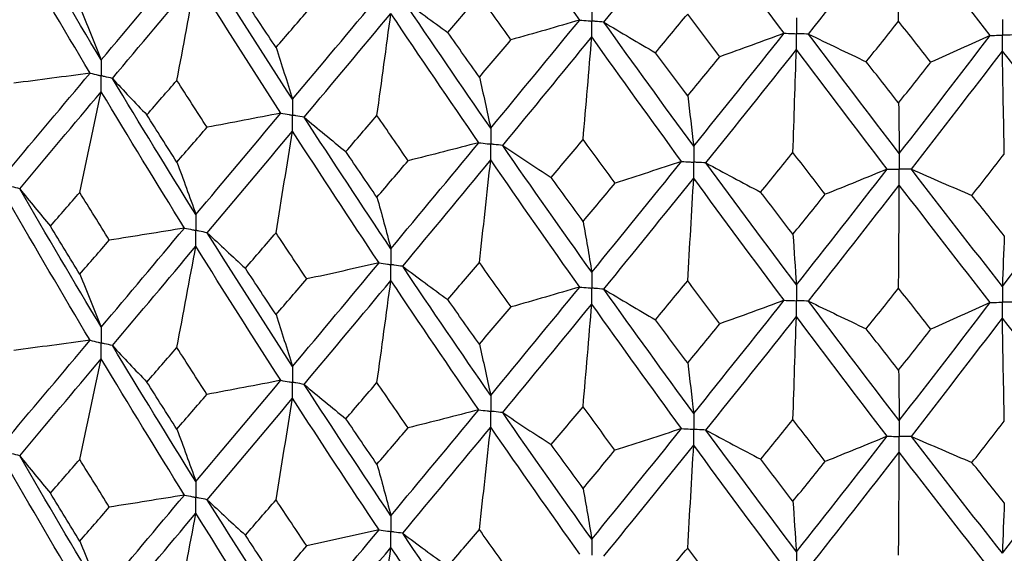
# Paper-space layout '_Trimetric' of a CAD drawing. Header units: millimetres. Extents: x -25 to 160, y -13 to 387.
# Tile 29 of 58: x -8.88 to 0.75, y 31.09 to 36.32. Entities that reach past the tile are written whole.
import ezdxf

# ---------------------------------------------------------------- set-up
doc = ezdxf.new("R2010")
doc.units = ezdxf.units.MM

psp = doc.layouts.new('_Trimetric')

# ---------------------------------------------------------------- linework, layer by layer
at = {"color": 7, "linetype": 'Continuous', "lineweight": 25}
for points in [[(-3.4013, 36.3137), (-3.6925, 36.724), (-3.9827, 37.1386), (-4.2714, 37.5568)], [(-3.165, 36.2926), (-2.8731, 36.651), (-2.58, 37.0135), (-2.286, 37.3798)], [(-1.4021, 36.184), (-1.6972, 36.5785), (-1.992, 36.9773), (-2.286, 37.3798)], [(-8.0806, 35.9229), (-8.3494, 36.3711), (-8.6151, 36.8211), (-8.8778, 37.275)], [(-1.1628, 36.1758), (-0.8675, 36.55), (-0.5716, 36.9285), (-0.2755, 37.3106)], [(-0.2826, 36.3015), (-0.2802, 36.6379), (-0.2778, 36.9743), (-0.2755, 37.3106)], [(0.6124, 36.1627), (0.3167, 36.5413), (0.0206, 36.9241), (-0.2755, 37.3106)], [(-8.1893, 35.7935), (-8.4573, 36.2426), (-8.7222, 36.6937), (-8.984, 37.1483)], [(-8.0806, 35.9229), (-7.8118, 36.243), (-7.5404, 36.5651), (-7.2663, 36.8911)], [(-6.21, 35.5372), (-6.4904, 35.9705), (-6.7682, 36.4059), (-7.0437, 36.8452)], [(-7.9717, 35.7417), (-7.7021, 36.0627), (-7.4299, 36.3859), (-7.1551, 36.7126)], [(-7.3409, 35.723), (-7.2778, 36.0528), (-7.2158, 36.3827), (-7.1551, 36.7126)], [(-6.3234, 35.4018), (-6.6031, 35.8361), (-6.8803, 36.2725), (-7.1551, 36.7126)], [(-6.3713, 36.0447), (-6.4712, 36.1955), (-6.5707, 36.3465), (-6.67, 36.498)], [(-6.21, 35.5372), (-5.9297, 35.8721), (-5.6475, 36.2092), (-5.3632, 36.5502)], [(-5.1324, 36.5166), (-4.9869, 36.4075), (-4.8395, 36.2991), (-4.6903, 36.1913)], [(-4.2714, 35.2543), (-4.5602, 35.6722), (-4.8472, 36.0924), (-5.1324, 36.5166)], [(-4.6903, 36.1913), (-4.5879, 36.3117), (-4.4852, 36.4326), (-4.3823, 36.554)], [(-4.0732, 36.119), (-4.1764, 36.2635), (-4.2794, 36.4085), (-4.3823, 36.554)], [(-8.2904, 36.4405), (-8.2191, 36.2711), (-8.1492, 36.0986), (-8.0806, 35.9229)], [(-6.3713, 36.0447), (-6.2714, 36.1604), (-6.1713, 36.2764), (-6.0709, 36.3928)], [(-6.0965, 35.362), (-5.8155, 35.6978), (-5.5327, 36.036), (-5.2479, 36.3779)], [(-5.3842, 35.3795), (-5.3379, 35.7123), (-5.2924, 36.0451), (-5.2479, 36.3779)], [(-4.3882, 35.1127), (-4.6766, 35.5316), (-4.9631, 35.9529), (-5.2479, 36.3779)], [(-4.2714, 35.2543), (-3.9826, 35.6045), (-3.6926, 35.9571), (-3.4013, 36.3137)], [(-3.4013, 36.3137), (-3.6241, 36.2478), (-3.8481, 36.1829), (-4.0732, 36.119)], [(-2.6592, 35.993), (-2.5547, 36.1189), (-2.4501, 36.2454), (-2.3453, 36.3724)], [(-2.0308, 35.9543), (-2.1357, 36.0931), (-2.2406, 36.2325), (-2.3453, 36.3724)], [(-3.165, 36.2926), (-2.9981, 36.192), (-2.8295, 36.0921), (-2.6592, 35.993)], [(-2.286, 35.0773), (-2.58, 35.4795), (-2.873, 35.884), (-3.165, 36.2926)], [(-0.599, 35.905), (-0.4936, 36.0367), (-0.3881, 36.1688), (-0.2826, 36.3015)], [(0.0338, 35.9003), (-0.0717, 36.0335), (-0.1771, 36.1673), (-0.2826, 36.3015)], [(-4.3823, 35.7545), (-4.4852, 35.8998), (-4.5878, 36.0453), (-4.6903, 36.1913)], [(-4.3823, 35.7545), (-4.2794, 35.8756), (-4.1764, 35.9971), (-4.0732, 36.119)], [(-4.1544, 35.0853), (-3.8652, 35.4365), (-3.5748, 35.7901), (-3.2832, 36.1476)], [(-3.3684, 35.1433), (-3.3395, 35.4781), (-3.311, 35.8129), (-3.2832, 36.1476)], [(-2.4049, 34.9293), (-2.6988, 35.3326), (-2.9915, 35.7381), (-3.2832, 36.1476)], [(-2.286, 35.0773), (-1.9919, 35.4433), (-1.6973, 35.8116), (-1.4021, 36.184)], [(-1.4021, 36.184), (-1.6104, 36.1065), (-1.82, 36.0299), (-2.0308, 35.9543)], [(-1.1628, 36.1758), (-0.9764, 36.0847), (-0.7885, 35.9944), (-0.599, 35.905)], [(-0.2755, 35.0081), (-0.5716, 35.3944), (-0.8674, 35.783), (-1.1628, 36.1758)], [(-0.2755, 35.0081), (0.0206, 35.3901), (0.3166, 35.7743), (0.6124, 36.1627)], [(0.6124, 36.1627), (0.421, 36.0744), (0.2281, 35.9869), (0.0338, 35.9003)], [(-6.3713, 36.0447), (-6.3165, 35.8788), (-6.2627, 35.7096), (-6.21, 35.5372)], [(-2.1669, 34.9147), (-1.8726, 35.2817), (-1.5778, 35.6511), (-1.2825, 36.0243)], [(-1.3158, 35.0168), (-1.3045, 35.3528), (-1.2934, 35.6886), (-1.2825, 36.0243)], [(-0.3953, 34.8537), (-0.6915, 35.241), (-0.9872, 35.6307), (-1.2825, 36.0243)], [(-2.3453, 35.5729), (-2.4501, 35.7126), (-2.5547, 35.8525), (-2.6592, 35.993)], [(-2.3453, 35.5729), (-2.2406, 35.6997), (-2.1357, 35.8267), (-2.0308, 35.9543)], [(-0.1556, 34.852), (0.1405, 35.2349), (0.4365, 35.6203), (0.7323, 36.0095)], [(0.7513, 35.0016), (0.7448, 35.3376), (0.7385, 35.6736), (0.7323, 36.0095)], [(1.6186, 34.8867), (1.3235, 35.2581), (1.028, 35.6319), (0.7323, 36.0095)], [(-0.2826, 35.5019), (-0.3882, 35.6359), (-0.4936, 35.7702), (-0.599, 35.905)], [(-0.2826, 35.5019), (-0.1771, 35.6344), (-0.0717, 35.7671), (0.0338, 35.9003)], [(-8.984, 34.845), (-8.7221, 35.1581), (-8.4571, 35.4744), (-8.1893, 35.7935)], [(-8.1893, 35.7935), (-8.4376, 35.7596), (-8.6865, 35.7267), (-8.9359, 35.6949)], [(-7.9717, 35.7417), (-7.8611, 35.6222), (-7.7485, 35.5033), (-7.634, 35.3848)], [(-7.1551, 34.4093), (-7.43, 34.8503), (-7.7023, 35.2946), (-7.9717, 35.7417)], [(-4.3823, 35.7545), (-4.3446, 35.591), (-4.3076, 35.4243), (-4.2714, 35.2543)], [(-7.634, 35.3848), (-7.5366, 35.4972), (-7.4389, 35.6099), (-7.3409, 35.723)], [(-7.046, 35.2635), (-7.1446, 35.4164), (-7.2429, 35.5695), (-7.3409, 35.723)], [(-8.8778, 34.6608), (-8.6151, 34.9747), (-8.3493, 35.2919), (-8.0806, 35.6119)], [(-8.2904, 34.6265), (-8.2191, 34.9549), (-8.1492, 35.2834), (-8.0806, 35.6119)], [(-7.2663, 34.2769), (-7.5404, 34.7187), (-7.812, 35.164), (-8.0806, 35.6119)], [(-2.3453, 35.5729), (-2.3251, 35.411), (-2.3054, 35.2458), (-2.286, 35.0773)], [(-0.2826, 35.5019), (-0.2802, 35.3407), (-0.2778, 35.1761), (-0.2755, 35.0081)], [(-7.3409, 34.9223), (-7.4389, 35.076), (-7.5366, 35.2302), (-7.634, 35.3848)], [(-7.1551, 34.4093), (-6.8803, 34.7369), (-6.6029, 35.0679), (-6.3234, 35.4018)], [(-6.3234, 35.4018), (-6.5635, 35.3547), (-6.8043, 35.3086), (-7.046, 35.2635)], [(-6.0965, 35.362), (-5.9622, 35.2491), (-5.8261, 35.1368), (-5.6882, 35.0252)], [(-5.2479, 34.0746), (-5.5327, 34.5004), (-5.8157, 34.9298), (-6.0965, 35.362)], [(-5.6882, 35.0252), (-5.5871, 35.143), (-5.4857, 35.2611), (-5.3842, 35.3795)], [(-5.0788, 34.9362), (-5.1808, 35.0837), (-5.2826, 35.2314), (-5.3842, 35.3795)], [(-7.3409, 34.9223), (-7.2429, 35.0356), (-7.1446, 35.1494), (-7.046, 35.2635)], [(-7.0437, 34.231), (-6.7682, 34.5595), (-6.4902, 34.8914), (-6.21, 35.2262)], [(-6.3713, 34.2308), (-6.3165, 34.5626), (-6.2627, 34.8944), (-6.21, 35.2262)], [(-5.3631, 33.936), (-5.6474, 34.3628), (-5.9299, 34.793), (-6.21, 35.2262)], [(-5.2479, 34.0746), (-4.9631, 34.4173), (-4.6764, 34.7635), (-4.3882, 35.1127)], [(-4.3882, 35.1127), (-4.6174, 35.0529), (-4.8476, 34.994), (-5.0788, 34.9362)], [(-4.1544, 35.0853), (-3.998, 34.9803), (-3.8399, 34.8759), (-3.6801, 34.7723)], [(-3.2832, 33.8443), (-3.5749, 34.2546), (-3.8655, 34.6684), (-4.1544, 35.0853)], [(-3.6801, 34.7723), (-3.5763, 34.8956), (-3.4724, 35.0193), (-3.3684, 35.1433)], [(-3.0559, 34.7167), (-3.1603, 34.8585), (-3.2644, 35.0007), (-3.3684, 35.1433)], [(-5.3842, 34.5788), (-5.4857, 34.7272), (-5.5871, 34.876), (-5.6882, 35.0252)], [(-1.6316, 34.6289), (-1.5264, 34.7579), (-1.4211, 34.8872), (-1.3158, 35.0168)], [(-0.9996, 34.6072), (-1.1051, 34.7434), (-1.2105, 34.8799), (-1.3158, 35.0168)], [(0.4347, 34.5966), (0.5403, 34.7313), (0.6458, 34.8663), (0.7513, 35.0016)], [(-7.3409, 34.9223), (-7.2778, 34.7545), (-7.2158, 34.5835), (-7.1551, 34.4093)], [(-5.3842, 34.5788), (-5.2826, 34.6975), (-5.1808, 34.8167), (-5.0788, 34.9362)], [(-5.1325, 33.9024), (-4.8472, 34.246), (-4.56, 34.5931), (-4.2714, 34.9433)], [(-4.3823, 33.9405), (-4.3446, 34.2748), (-4.3076, 34.6091), (-4.2714, 34.9433)], [(-3.4012, 33.6995), (-3.6926, 34.1106), (-3.9828, 34.5255), (-4.2714, 34.9433)], [(-3.2832, 33.8443), (-2.9915, 34.2025), (-2.6986, 34.5644), (-2.4049, 34.9293)], [(-2.4049, 34.9293), (-2.6208, 34.8575), (-2.8378, 34.7866), (-3.0559, 34.7167)], [(-2.1669, 34.9147), (-1.9901, 34.8186), (-1.8116, 34.7234), (-1.6316, 34.6289)], [(-1.2825, 33.721), (-1.5779, 34.1155), (-1.8728, 34.5136), (-2.1669, 34.9147)], [(0.7323, 33.7062), (1.0281, 34.0963), (1.3237, 34.49), (1.6186, 34.8867)], [(-3.3684, 34.3425), (-3.4725, 34.4854), (-3.5763, 34.6286), (-3.6801, 34.7723)], [(-3.165, 33.6784), (-2.873, 34.0376), (-2.5798, 34.4004), (-2.286, 34.7663)], [(-2.3453, 33.7589), (-2.3252, 34.0948), (-2.3054, 34.4306), (-2.286, 34.7663)], [(-1.402, 33.5698), (-1.6973, 33.9652), (-1.9921, 34.3642), (-2.286, 34.7663)], [(-1.2825, 33.721), (-0.9871, 34.0952), (-0.6912, 34.4729), (-0.3953, 34.8537)], [(-0.3953, 34.8537), (-0.5954, 34.7707), (-0.7968, 34.6885), (-0.9996, 34.6072)], [(-0.1556, 34.852), (0.0397, 34.766), (0.2365, 34.6809), (0.4347, 34.5966)], [(0.7323, 33.7062), (0.4364, 34.0847), (0.1403, 34.4668), (-0.1556, 34.852)], [(-3.3684, 34.3425), (-3.2644, 34.4668), (-3.1602, 34.5916), (-3.0559, 34.7167)], [(-1.1629, 33.5616), (-0.8674, 33.9366), (-0.5714, 34.3154), (-0.2755, 34.6972)], [(-0.2826, 33.688), (-0.2802, 34.0245), (-0.2778, 34.3609), (-0.2755, 34.6972)], [(0.6125, 33.5485), (0.3166, 33.9279), (0.0204, 34.311), (-0.2755, 34.6972)], [(-8.8778, 34.6608), (-8.7795, 34.5385), (-8.6792, 34.4167), (-8.5769, 34.2953)], [(-8.0806, 33.3075), (-8.3492, 33.7547), (-8.615, 34.2061), (-8.8778, 34.6608)], [(-8.5769, 34.2953), (-8.4818, 34.4053), (-8.3863, 34.5157), (-8.2904, 34.6265)], [(-8.0018, 34.1583), (-8.0984, 34.314), (-8.1946, 34.4701), (-8.2904, 34.6265)], [(-5.3842, 34.5788), (-5.3379, 34.4139), (-5.2924, 34.2459), (-5.2479, 34.0746)], [(-1.3158, 34.2161), (-1.4211, 34.3533), (-1.5264, 34.4909), (-1.6316, 34.6289)], [(-1.3158, 34.2161), (-1.2104, 34.346), (-1.105, 34.4764), (-0.9996, 34.6072)], [(0.7513, 34.2009), (0.6458, 34.3324), (0.5402, 34.4643), (0.4347, 34.5966)], [(-8.1893, 33.1782), (-8.457, 33.6263), (-8.7221, 34.0784), (-8.984, 34.5339)], [(-8.2904, 33.825), (-8.3863, 33.9813), (-8.4818, 34.1381), (-8.5769, 34.2953)], [(-3.3684, 34.3425), (-3.3395, 34.1797), (-3.311, 34.0136), (-3.2832, 33.8443)], [(-8.0806, 33.3075), (-7.8121, 33.6268), (-7.5405, 33.9501), (-7.2663, 34.2769)], [(-7.2663, 34.2769), (-7.5108, 34.2363), (-7.756, 34.1968), (-8.0018, 34.1583)], [(-7.0437, 34.231), (-6.9212, 34.1147), (-6.7967, 33.999), (-6.6704, 33.8838)], [(-6.21, 32.9217), (-6.4901, 33.3542), (-6.7681, 33.7909), (-7.0437, 34.231)], [(-6.6704, 33.8838), (-6.5709, 33.999), (-6.4712, 34.1147), (-6.3713, 34.2308)], [(-6.0706, 33.7785), (-6.1711, 33.9288), (-6.2713, 34.0796), (-6.3713, 34.2308)], [(-1.3158, 34.2161), (-1.3045, 34.0544), (-1.2934, 33.8893), (-1.2825, 33.721)], [(0.7513, 34.2009), (0.7448, 34.0393), (0.7385, 33.8744), (0.7323, 33.7062)], [(-8.2904, 33.825), (-8.1946, 33.9357), (-8.0984, 34.0468), (-8.0018, 34.1583)], [(-7.9716, 33.1264), (-7.7024, 33.4465), (-7.43, 33.7706), (-7.1551, 34.0982)], [(-7.3409, 33.1076), (-7.2778, 33.4378), (-7.2158, 33.768), (-7.1551, 34.0982)], [(-6.3234, 32.7865), (-6.6028, 33.2198), (-6.8802, 33.6572), (-7.1551, 34.0982)], [(-6.21, 32.9217), (-5.93, 33.2559), (-5.6475, 33.5941), (-5.3631, 33.936)], [(-5.3631, 33.936), (-5.598, 33.8825), (-5.8339, 33.83), (-6.0706, 33.7785)], [(-5.1325, 33.9024), (-4.987, 33.7933), (-4.8397, 33.6849), (-4.6907, 33.5771)], [(-4.2714, 32.6388), (-4.5599, 33.0559), (-4.8471, 33.4773), (-5.1325, 33.9024)], [(-4.6907, 33.5771), (-4.5881, 33.6978), (-4.4853, 33.819), (-4.3823, 33.9405)], [(-4.0728, 33.5047), (-4.1761, 33.6496), (-4.2793, 33.7948), (-4.3823, 33.9405)], [(-8.2904, 33.825), (-8.2191, 33.6556), (-8.1492, 33.4831), (-8.0806, 33.3075)], [(-6.3713, 33.4292), (-6.4712, 33.5803), (-6.5709, 33.7318), (-6.6704, 33.8838)], [(-6.3713, 33.4292), (-6.2713, 33.5452), (-6.1711, 33.6616), (-6.0706, 33.7785)], [(-6.0964, 32.7467), (-5.8158, 33.0816), (-5.5328, 33.4207), (-5.2479, 33.7635)], [(-5.3842, 32.7641), (-5.3378, 33.0973), (-5.2924, 33.4304), (-5.2479, 33.7635)], [(-4.3882, 32.4974), (-4.6763, 32.9153), (-4.963, 33.3376), (-5.2479, 33.7635)], [(-2.6596, 33.3787), (-2.555, 33.505), (-2.4502, 33.6318), (-2.3453, 33.7589)], [(-2.0304, 33.34), (-2.1355, 33.4792), (-2.2405, 33.6189), (-2.3453, 33.7589)], [(-4.2714, 32.6388), (-3.9829, 32.9883), (-3.6927, 33.342), (-3.4012, 33.6995)], [(-3.4012, 33.6995), (-3.624, 33.6336), (-3.8479, 33.5686), (-4.0728, 33.5047)], [(-3.165, 33.6784), (-2.9982, 33.5778), (-2.8297, 33.4779), (-2.6596, 33.3787)], [(-2.286, 32.4618), (-2.5797, 32.8632), (-2.8729, 33.269), (-3.165, 33.6784)], [(-0.5994, 33.2908), (-0.4938, 33.4227), (-0.3882, 33.5552), (-0.2826, 33.688)], [(0.0342, 33.2861), (-0.0714, 33.4196), (-0.177, 33.5536), (-0.2826, 33.688)], [(-4.3823, 33.139), (-4.4853, 33.2845), (-4.5881, 33.4306), (-4.6907, 33.5771)], [(-4.1544, 32.47), (-3.8655, 32.8203), (-3.575, 33.1749), (-3.2832, 33.5332)], [(-3.3684, 32.5279), (-3.3395, 32.863), (-3.311, 33.1981), (-3.2832, 33.5332)], [(-2.405, 32.314), (-2.6985, 32.7162), (-2.9914, 33.1229), (-3.2832, 33.5332)], [(-2.286, 32.4618), (-1.9922, 32.827), (-1.6974, 33.1965), (-1.402, 33.5698)], [(-1.402, 33.5698), (-1.6102, 33.4923), (-1.8197, 33.4157), (-2.0304, 33.34)], [(-1.1629, 33.5616), (-0.9766, 33.4705), (-0.7887, 33.3802), (-0.5994, 33.2908)], [(-0.2755, 32.3927), (-0.5713, 32.7782), (-0.8673, 33.168), (-1.1629, 33.5616)], [(-0.2755, 32.3927), (0.0203, 32.7738), (0.3165, 33.1593), (0.6125, 33.5485)], [(0.6125, 33.5485), (0.4212, 33.4602), (0.2284, 33.3727), (0.0342, 33.2861)], [(-6.3713, 33.4292), (-6.3165, 33.2632), (-6.2627, 33.094), (-6.21, 32.9217)], [(-4.3823, 33.139), (-4.2793, 33.2604), (-4.1762, 33.3823), (-4.0728, 33.5047)], [(-2.3453, 32.9574), (-2.4502, 33.0973), (-2.5549, 33.2378), (-2.6596, 33.3787)], [(-2.3453, 32.9574), (-2.2405, 33.0844), (-2.1355, 33.212), (-2.0304, 33.34)], [(-2.1669, 32.2993), (-1.8729, 32.6654), (-1.578, 33.0358), (-1.2825, 33.41)], [(-1.3158, 32.4014), (-1.3045, 32.7377), (-1.2934, 33.0739), (-1.2825, 33.41)], [(-0.3954, 32.2384), (-0.6912, 32.6248), (-0.987, 33.0155), (-1.2825, 33.41)], [(-0.1556, 32.2367), (0.1402, 32.6186), (0.4363, 33.005), (0.7323, 33.3951)], [(0.7513, 32.3862), (0.7448, 32.7226), (0.7385, 33.0589), (0.7323, 33.3951)], [(1.6185, 32.2714), (1.3238, 32.6418), (1.0282, 33.0166), (0.7323, 33.3951)], [(-0.2826, 32.8865), (-0.3882, 33.0207), (-0.4938, 33.1555), (-0.5994, 33.2908)], [(-0.2826, 32.8865), (-0.1771, 33.0192), (-0.0714, 33.1524), (0.0342, 33.2861)], [(-8.984, 32.2315), (-8.722, 32.5445), (-8.4571, 32.8599), (-8.1893, 33.1782)], [(-8.1893, 33.1782), (-8.4377, 33.1443), (-8.6867, 33.1115), (-8.9362, 33.0798)], [(-7.9716, 33.1264), (-7.861, 33.0069), (-7.7483, 32.888), (-7.6337, 32.7695)], [(-7.1551, 31.7959), (-7.4301, 32.2368), (-7.7023, 32.6801), (-7.9716, 33.1264)], [(-4.3823, 33.139), (-4.3446, 32.9755), (-4.3077, 32.8087), (-4.2714, 32.6388)], [(-7.6337, 32.7695), (-7.5364, 32.8817), (-7.4388, 32.9944), (-7.3409, 33.1076)], [(-7.0463, 32.6484), (-7.1448, 32.801), (-7.243, 32.954), (-7.3409, 33.1076)], [(-8.8778, 32.0473), (-8.615, 32.3613), (-8.3492, 32.6777), (-8.0806, 32.9968)], [(-8.2904, 32.0124), (-8.2191, 32.3405), (-8.1492, 32.6686), (-8.0806, 32.9968)], [(-7.2663, 31.6635), (-7.5405, 32.1053), (-7.8121, 32.5498), (-8.0806, 32.9968)], [(-2.3453, 32.9574), (-2.3252, 32.7954), (-2.3054, 32.6302), (-2.286, 32.4618)], [(-0.2826, 32.8865), (-0.2802, 32.7251), (-0.2778, 32.5605), (-0.2755, 32.3927)], [(-7.3409, 32.3083), (-7.4388, 32.4617), (-7.5364, 32.6155), (-7.6337, 32.7695)], [(-7.1551, 31.7959), (-6.8802, 32.1234), (-6.6029, 32.4534), (-6.3234, 32.7865)], [(-6.3234, 32.7865), (-6.5636, 32.7394), (-6.8046, 32.6934), (-7.0463, 32.6484)], [(-6.0964, 32.7467), (-5.9621, 32.6338), (-5.8259, 32.5216), (-5.6879, 32.41)], [(-5.2479, 31.4611), (-5.5329, 31.8869), (-5.8157, 32.3152), (-6.0964, 32.7467)], [(-5.6879, 32.41), (-5.5869, 32.5275), (-5.4857, 32.6456), (-5.3842, 32.7641)], [(-5.0791, 32.3211), (-5.181, 32.4683), (-5.2827, 32.616), (-5.3842, 32.7641)], [(-7.3409, 32.3083), (-7.243, 32.4213), (-7.1448, 32.5347), (-7.0463, 32.6484)], [(-7.0437, 31.6176), (-6.7681, 31.9461), (-6.4901, 32.2772), (-6.21, 32.6111)], [(-6.3713, 31.6167), (-6.3165, 31.9482), (-6.2627, 32.2796), (-6.21, 32.6111)], [(-5.3631, 31.3226), (-5.6476, 31.7494), (-5.93, 32.1788), (-6.21, 32.6111)], [(-5.2479, 31.4611), (-4.963, 31.8037), (-4.6764, 32.1489), (-4.3882, 32.4974)], [(-4.3882, 32.4974), (-4.6175, 32.4376), (-4.8478, 32.3789), (-5.0791, 32.3211)], [(-4.1544, 32.47), (-3.9979, 32.365), (-3.8397, 32.2607), (-3.6797, 32.1571)], [(-3.2832, 31.2308), (-3.575, 31.641), (-3.8655, 32.0539), (-4.1544, 32.47)], [(-3.6797, 32.1571), (-3.5761, 32.2802), (-3.4724, 32.4038), (-3.3684, 32.5279)], [(-3.0563, 32.1015), (-3.1604, 32.2431), (-3.2645, 32.3853), (-3.3684, 32.5279)], [(-5.3842, 31.9648), (-5.4857, 32.1129), (-5.5869, 32.2613), (-5.6879, 32.41)], [(-1.6313, 32.0138), (-1.5262, 32.1425), (-1.421, 32.2717), (-1.3158, 32.4014)], [(-1, 31.992), (-1.1053, 32.128), (-1.2105, 32.2645), (-1.3158, 32.4014)], [(0.435, 31.9815), (0.5404, 32.1159), (0.6459, 32.2508), (0.7513, 32.3862)], [(-7.3409, 32.3083), (-7.2778, 32.1407), (-7.2158, 31.9699), (-7.1551, 31.7959)], [(-5.3842, 31.9648), (-5.2827, 32.0832), (-5.181, 32.202), (-5.0791, 32.3211)], [(-5.1325, 31.2889), (-4.847, 31.6325), (-4.5599, 31.9789), (-4.2714, 32.3282)], [(-4.3823, 31.3264), (-4.3446, 31.6604), (-4.3076, 31.9943), (-4.2714, 32.3282)], [(-3.4012, 31.086), (-3.6927, 31.4972), (-3.9829, 31.9113), (-4.2714, 32.3282)], [(-3.2832, 31.2308), (-2.9914, 31.589), (-2.6986, 31.9499), (-2.405, 32.314)], [(-2.405, 32.314), (-2.6209, 32.2422), (-2.838, 32.1714), (-3.0563, 32.1015)], [(-2.1669, 32.2993), (-1.9899, 32.2033), (-1.8114, 32.1082), (-1.6313, 32.0138)], [(-1.2825, 31.1076), (-1.578, 31.502), (-1.8728, 31.899), (-2.1669, 32.2993)], [(0.7323, 31.0927), (1.0282, 31.4827), (1.3237, 31.8754), (1.6185, 32.2714)], [(-1.2825, 31.1076), (-0.987, 31.4816), (-0.6912, 31.8584), (-0.3954, 32.2384)], [(-0.3954, 32.2384), (-0.5955, 32.1554), (-0.7971, 32.0733), (-1, 31.992)], [(-0.1556, 32.2367), (0.0399, 32.1507), (0.2368, 32.0657), (0.435, 31.9815)], [(0.7323, 31.0927), (0.4363, 31.4711), (0.1403, 31.8522), (-0.1556, 32.2367)], [(-3.3684, 31.7285), (-3.4724, 31.8711), (-3.5761, 32.0139), (-3.6797, 32.1571)], [(-3.3684, 31.7285), (-3.2645, 31.8525), (-3.1604, 31.9769), (-3.0563, 32.1015)], [(-3.165, 31.065), (-2.8729, 31.4242), (-2.5798, 31.7862), (-2.286, 32.1512)], [(-2.3453, 31.1448), (-2.3252, 31.4804), (-2.3054, 31.8158), (-2.286, 32.1512)], [(-1.402, 30.9564), (-1.6974, 31.3518), (-1.9922, 31.75), (-2.286, 32.1512)], [(-1.1629, 30.9481), (-0.8672, 31.3232), (-0.5713, 31.7011), (-0.2755, 32.082)], [(-0.2826, 31.0739), (-0.2802, 31.41), (-0.2778, 31.7461), (-0.2755, 32.082)], [(0.6125, 30.935), (0.3164, 31.3145), (0.0204, 31.6968), (-0.2755, 32.082)], [(-8.8778, 32.0473), (-8.7795, 31.9251), (-8.6792, 31.8032), (-8.5769, 31.6818)], [(-8.0806, 30.6931), (-8.3493, 31.1413), (-8.6152, 31.593), (-8.8778, 32.0473)], [(-8.5769, 31.6818), (-8.4817, 31.7917), (-8.3863, 31.9019), (-8.2904, 32.0124)], [(-8.0019, 31.5448), (-8.0984, 31.7004), (-8.1946, 31.8563), (-8.2904, 32.0124)], [(-1.3158, 31.6021), (-1.421, 31.739), (-1.5262, 31.8762), (-1.6313, 32.0138)], [(-1.3158, 31.6021), (-1.2105, 31.7317), (-1.1053, 31.8617), (-1, 31.992)], [(0.7513, 31.5869), (0.6459, 31.7181), (0.5404, 31.8496), (0.435, 31.9815)], [(-8.1892, 30.5637), (-8.4571, 31.0127), (-8.7222, 31.4652), (-8.984, 31.9205)], [(-5.3842, 31.9648), (-5.3378, 31.8001), (-5.2924, 31.6322), (-5.2479, 31.4611)], [(-8.2904, 31.2114), (-8.3863, 31.3678), (-8.4818, 31.5246), (-8.5769, 31.6818)], [(-3.3684, 31.7285), (-3.3394, 31.5659), (-3.311, 31.4), (-3.2832, 31.2308)], [(-8.0806, 30.6931), (-7.812, 31.0133), (-7.5404, 31.3369), (-7.2663, 31.6635)], [(-7.2663, 31.6635), (-7.5108, 31.6229), (-7.756, 31.5833), (-8.0019, 31.5448)], [(-7.0437, 31.6176), (-6.9212, 31.5013), (-6.7967, 31.3855), (-6.6703, 31.2703)], [(-6.21, 30.3074), (-6.4902, 30.7408), (-6.7683, 31.1777), (-7.0437, 31.6176)], [(-6.6703, 31.2703), (-6.5709, 31.3854), (-6.4712, 31.5009), (-6.3713, 31.6167)], [(-6.0706, 31.165), (-6.1711, 31.3152), (-6.2713, 31.4658), (-6.3713, 31.6167)], [(-1.3158, 31.6021), (-1.3045, 31.4406), (-1.2934, 31.2757), (-1.2825, 31.1076)], [(0.7513, 31.5869), (0.7448, 31.4255), (0.7385, 31.2607), (0.7323, 31.0927)], [(-8.2904, 31.2114), (-8.1946, 31.3221), (-8.0984, 31.4333), (-8.0019, 31.5448)], [(-7.9717, 30.5119), (-7.7023, 30.8329), (-7.4299, 31.1574), (-7.1551, 31.4848)], [(-7.3409, 30.494), (-7.2778, 30.8243), (-7.2159, 31.1545), (-7.1551, 31.4848)], [(-6.3233, 30.172), (-6.6029, 30.6062), (-6.8803, 31.0441), (-7.1551, 31.4848)], [(-6.21, 30.3074), (-5.9298, 30.6424), (-5.6474, 30.981), (-5.3631, 31.3226)], [(-5.3631, 31.3226), (-5.5981, 31.269), (-5.8339, 31.2165), (-6.0706, 31.165)], [(-4.6906, 30.9636), (-4.588, 31.0842), (-4.4852, 31.2051), (-4.3823, 31.3264)], [(-4.0729, 30.8912), (-4.1762, 31.0359), (-4.2794, 31.181), (-4.3823, 31.3264)], [(-8.2904, 31.2114), (-8.2191, 31.0417), (-8.1492, 30.869), (-8.0806, 30.6931)], [(-6.3713, 30.8156), (-6.4712, 30.9668), (-6.5709, 31.1183), (-6.6703, 31.2703)], [(-5.1325, 31.2889), (-4.987, 31.1799), (-4.8397, 31.0714), (-4.6906, 30.9636)], [(-4.2714, 30.0245), (-4.56, 30.4425), (-4.8472, 30.8642), (-5.1325, 31.2889)], [(-6.3713, 30.8156), (-6.2713, 30.9317), (-6.1711, 31.0481), (-6.0706, 31.165)], [(-6.0965, 30.1321), (-5.8157, 30.468), (-5.5327, 30.8075), (-5.2479, 31.1501)], [(-5.3842, 30.1505), (-5.3379, 30.4837), (-5.2924, 30.8169), (-5.2479, 31.1501)], [(-4.3882, 29.8828), (-4.6764, 30.3018), (-4.9631, 30.7244), (-5.2479, 31.1501)], [(-2.6595, 30.7652), (-2.5549, 30.8914), (-2.4501, 31.0179), (-2.3453, 31.1448)], [(-2.0305, 30.7265), (-2.1356, 30.8656), (-2.2405, 31.005), (-2.3453, 31.1448)]]:
    psp.add_open_spline(points, degree=3, dxfattribs=at)
for points, knots in [([(-3.2832, 36.4583), (-3.2832, 36.4165), (-3.2832, 36.3746), (-3.2832, 36.3327), (-3.2832, 36.3228), (-3.2832, 36.3129), (-3.2832, 36.303)], [0, 0, 0, 0, 0.0001465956, 0.0001465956, 0.0001465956, 0.0001812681, 0.0001812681, 0.0001812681, 0.0001812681]), ([(-3.4013, 36.3137), (-3.3733, 36.3111), (-3.3453, 36.3086), (-3.3173, 36.3061), (-3.3059, 36.3051), (-3.2945, 36.304), (-3.2832, 36.303)], [0, 0, 0, 0, 0.000085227, 0.000085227, 0.000085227, 0.0001198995, 0.0001198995, 0.0001198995, 0.0001198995]), ([(-3.165, 36.2926), (-3.193, 36.295), (-3.221, 36.2975), (-3.249, 36.3), (-3.2604, 36.301), (-3.2718, 36.302), (-3.2832, 36.303)], [0, 0, 0, 0, 0.000085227, 0.000085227, 0.000085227, 0.0001198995, 0.0001198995, 0.0001198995, 0.0001198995]), ([(-3.2832, 36.1476), (-3.2832, 36.1895), (-3.2832, 36.2314), (-3.2832, 36.2733), (-3.2832, 36.2832), (-3.2832, 36.2931), (-3.2832, 36.303)], [0, 0, 0, 0, 0.0001465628, 0.0001465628, 0.0001465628, 0.0001812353, 0.0001812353, 0.0001812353, 0.0001812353]), ([(-1.2825, 36.3351), (-1.2825, 36.2932), (-1.2825, 36.2514), (-1.2825, 36.2095), (-1.2825, 36.1996), (-1.2825, 36.1897), (-1.2825, 36.1798)], [0, 0, 0, 0, 0.0001465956, 0.0001465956, 0.0001465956, 0.0001812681, 0.0001812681, 0.0001812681, 0.0001812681]), ([(0.7323, 36.3202), (0.7323, 36.2784), (0.7323, 36.2365), (0.7323, 36.1946), (0.7323, 36.1847), (0.7323, 36.1748), (0.7323, 36.1649)], [0, 0, 0, 0, 0.0001465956, 0.0001465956, 0.0001465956, 0.0001812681, 0.0001812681, 0.0001812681, 0.0001812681]), ([(-1.4021, 36.184), (-1.3738, 36.183), (-1.3454, 36.182), (-1.3171, 36.181), (-1.3055, 36.1806), (-1.294, 36.1802), (-1.2825, 36.1798)], [0, 0, 0, 0, 0.000085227, 0.000085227, 0.000085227, 0.0001198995, 0.0001198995, 0.0001198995, 0.0001198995]), ([(-1.1628, 36.1758), (-1.1912, 36.1767), (-1.2195, 36.1776), (-1.2479, 36.1786), (-1.2594, 36.179), (-1.2709, 36.1794), (-1.2825, 36.1798)], [0, 0, 0, 0, 0.000085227, 0.000085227, 0.000085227, 0.0001198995, 0.0001198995, 0.0001198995, 0.0001198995]), ([(-1.2825, 36.0243), (-1.2825, 36.0663), (-1.2825, 36.1082), (-1.2825, 36.1501), (-1.2825, 36.16), (-1.2825, 36.1699), (-1.2825, 36.1798)], [0, 0, 0, 0, 0.0001465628, 0.0001465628, 0.0001465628, 0.0001812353, 0.0001812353, 0.0001812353, 0.0001812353]), ([(0.6124, 36.1627), (0.6408, 36.1632), (0.6692, 36.1637), (0.6976, 36.1643), (0.7092, 36.1645), (0.7207, 36.1647), (0.7323, 36.1649)], [0, 0, 0, 0, 0.000085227, 0.000085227, 0.000085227, 0.0001198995, 0.0001198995, 0.0001198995, 0.0001198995]), ([(0.8521, 36.1674), (0.8237, 36.1668), (0.7953, 36.1662), (0.7669, 36.1656), (0.7553, 36.1654), (0.7438, 36.1652), (0.7323, 36.1649)], [0, 0, 0, 0, 0.000085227, 0.000085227, 0.000085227, 0.0001198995, 0.0001198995, 0.0001198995, 0.0001198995]), ([(0.7323, 36.0095), (0.7323, 36.0514), (0.7323, 36.0933), (0.7323, 36.1352), (0.7323, 36.1451), (0.7323, 36.155), (0.7323, 36.1649)], [0, 0, 0, 0, 0.0001465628, 0.0001465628, 0.0001465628, 0.0001812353, 0.0001812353, 0.0001812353, 0.0001812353]), ([(-8.0806, 35.9229), (-8.0806, 35.881), (-8.0806, 35.8392), (-8.0806, 35.7972), (-8.0806, 35.7873), (-8.0806, 35.7774), (-8.0806, 35.7675)], [0, 0, 0, 0, 0.0001466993, 0.0001466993, 0.0001466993, 0.0001813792, 0.0001813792, 0.0001813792, 0.0001813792]), ([(-8.1893, 35.7935), (-8.1635, 35.7873), (-8.1378, 35.7812), (-8.112, 35.775), (-8.1015, 35.7725), (-8.091, 35.77), (-8.0806, 35.7675)], [0, 0, 0, 0, 0.0000851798, 0.0000851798, 0.0000851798, 0.0001198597, 0.0001198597, 0.0001198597, 0.0001198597]), ([(-7.9717, 35.7417), (-7.9975, 35.7478), (-8.0233, 35.7539), (-8.0491, 35.76), (-8.0596, 35.7625), (-8.0701, 35.765), (-8.0806, 35.7675)], [0, 0, 0, 0, 0.0000851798, 0.0000851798, 0.0000851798, 0.0001198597, 0.0001198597, 0.0001198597, 0.0001198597]), ([(-8.0806, 35.6119), (-8.0806, 35.6539), (-8.0806, 35.6959), (-8.0806, 35.7378), (-8.0806, 35.7477), (-8.0806, 35.7576), (-8.0806, 35.7675)], [0, 0, 0, 0, 0.0001467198, 0.0001467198, 0.0001467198, 0.0001813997, 0.0001813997, 0.0001813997, 0.0001813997]), ([(-6.21, 35.5372), (-6.21, 35.4953), (-6.21, 35.4534), (-6.21, 35.4115), (-6.21, 35.4016), (-6.21, 35.3917), (-6.21, 35.3818)], [0, 0, 0, 0, 0.0001466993, 0.0001466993, 0.0001466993, 0.0001813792, 0.0001813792, 0.0001813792, 0.0001813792]), ([(-6.3234, 35.4018), (-6.2965, 35.397), (-6.2697, 35.3923), (-6.2428, 35.3876), (-6.2319, 35.3856), (-6.2209, 35.3837), (-6.21, 35.3818)], [0, 0, 0, 0, 0.0000851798, 0.0000851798, 0.0000851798, 0.0001198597, 0.0001198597, 0.0001198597, 0.0001198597]), ([(-6.0965, 35.362), (-6.1234, 35.3666), (-6.1503, 35.3713), (-6.1771, 35.376), (-6.1881, 35.378), (-6.199, 35.3799), (-6.21, 35.3818)], [0, 0, 0, 0, 0.0000851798, 0.0000851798, 0.0000851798, 0.0001198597, 0.0001198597, 0.0001198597, 0.0001198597]), ([(-6.21, 35.2262), (-6.21, 35.2682), (-6.21, 35.3101), (-6.21, 35.3521), (-6.21, 35.362), (-6.21, 35.3719), (-6.21, 35.3818)], [0, 0, 0, 0, 0.0001467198, 0.0001467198, 0.0001467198, 0.0001813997, 0.0001813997, 0.0001813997, 0.0001813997]), ([(-4.2714, 35.2543), (-4.2714, 35.2124), (-4.2714, 35.1705), (-4.2714, 35.1286), (-4.2714, 35.1187), (-4.2714, 35.1088), (-4.2714, 35.0989)], [0, 0, 0, 0, 0.0001466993, 0.0001466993, 0.0001466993, 0.0001813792, 0.0001813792, 0.0001813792, 0.0001813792]), ([(-4.3882, 35.1127), (-4.3605, 35.1094), (-4.3329, 35.1061), (-4.3052, 35.1029), (-4.2939, 35.1015), (-4.2826, 35.1002), (-4.2714, 35.0989)], [0, 0, 0, 0, 0.0000851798, 0.0000851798, 0.0000851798, 0.0001198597, 0.0001198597, 0.0001198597, 0.0001198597]), ([(-4.1544, 35.0853), (-4.1822, 35.0885), (-4.2099, 35.0917), (-4.2375, 35.0949), (-4.2488, 35.0962), (-4.2601, 35.0976), (-4.2714, 35.0989)], [0, 0, 0, 0, 0.0000851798, 0.0000851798, 0.0000851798, 0.0001198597, 0.0001198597, 0.0001198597, 0.0001198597]), ([(-4.2714, 34.9433), (-4.2714, 34.9853), (-4.2714, 35.0272), (-4.2714, 35.0692), (-4.2714, 35.0791), (-4.2714, 35.089), (-4.2714, 35.0989)], [0, 0, 0, 0, 0.0001467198, 0.0001467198, 0.0001467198, 0.0001813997, 0.0001813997, 0.0001813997, 0.0001813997]), ([(-2.286, 35.0773), (-2.286, 35.0354), (-2.286, 34.9935), (-2.2859, 34.9516), (-2.2859, 34.9417), (-2.2859, 34.9318), (-2.2859, 34.9219)], [0, 0, 0, 0, 0.0001466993, 0.0001466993, 0.0001466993, 0.0001813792, 0.0001813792, 0.0001813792, 0.0001813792]), ([(-0.2755, 35.0081), (-0.2755, 34.9663), (-0.2755, 34.9244), (-0.2755, 34.8825), (-0.2755, 34.8726), (-0.2755, 34.8627), (-0.2755, 34.8527)], [0, 0, 0, 0, 0.0001466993, 0.0001466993, 0.0001466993, 0.0001813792, 0.0001813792, 0.0001813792, 0.0001813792]), ([(-2.4049, 34.9293), (-2.3768, 34.9275), (-2.3486, 34.9258), (-2.3204, 34.924), (-2.3089, 34.9233), (-2.2974, 34.9226), (-2.2859, 34.9219)], [0, 0, 0, 0, 0.0000851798, 0.0000851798, 0.0000851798, 0.0001198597, 0.0001198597, 0.0001198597, 0.0001198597]), ([(-2.286, 34.7663), (-2.286, 34.8083), (-2.286, 34.8502), (-2.2859, 34.8922), (-2.2859, 34.9021), (-2.2859, 34.912), (-2.2859, 34.9219)], [0, 0, 0, 0, 0.0001467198, 0.0001467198, 0.0001467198, 0.0001813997, 0.0001813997, 0.0001813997, 0.0001813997]), ([(-2.1669, 34.9147), (-2.1951, 34.9163), (-2.2233, 34.9181), (-2.2515, 34.9198), (-2.263, 34.9205), (-2.2745, 34.9212), (-2.2859, 34.9219)], [0, 0, 0, 0, 0.0000851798, 0.0000851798, 0.0000851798, 0.0001198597, 0.0001198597, 0.0001198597, 0.0001198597]), ([(-0.3953, 34.8537), (-0.3669, 34.8535), (-0.3386, 34.8532), (-0.3102, 34.853), (-0.2986, 34.8529), (-0.287, 34.8528), (-0.2755, 34.8527)], [0, 0, 0, 0, 0.0000851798, 0.0000851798, 0.0000851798, 0.0001198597, 0.0001198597, 0.0001198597, 0.0001198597]), ([(-0.1556, 34.852), (-0.184, 34.8521), (-0.2124, 34.8523), (-0.2408, 34.8525), (-0.2524, 34.8526), (-0.2639, 34.8527), (-0.2755, 34.8527)], [0, 0, 0, 0, 0.0000851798, 0.0000851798, 0.0000851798, 0.0001198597, 0.0001198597, 0.0001198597, 0.0001198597]), ([(-0.2755, 34.6972), (-0.2755, 34.7391), (-0.2755, 34.7811), (-0.2755, 34.823), (-0.2755, 34.8329), (-0.2755, 34.8428), (-0.2755, 34.8527)], [0, 0, 0, 0, 0.0001467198, 0.0001467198, 0.0001467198, 0.0001813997, 0.0001813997, 0.0001813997, 0.0001813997]), ([(-8.8778, 34.6608), (-8.903, 34.6676), (-8.9281, 34.6744), (-8.9532, 34.6812), (-8.9634, 34.6839), (-8.9737, 34.6867), (-8.9839, 34.6895)], [0, 0, 0, 0, 0.0000851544, 0.0000851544, 0.0000851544, 0.0001198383, 0.0001198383, 0.0001198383, 0.0001198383]), ([(-7.1551, 34.4093), (-7.1551, 34.3674), (-7.1551, 34.3255), (-7.1551, 34.2836), (-7.1551, 34.2737), (-7.1551, 34.2638), (-7.1551, 34.2539)], [0, 0, 0, 0, 0.0001467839, 0.0001467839, 0.0001467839, 0.0001814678, 0.0001814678, 0.0001814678, 0.0001814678]), ([(-7.2663, 34.2769), (-7.2399, 34.2714), (-7.2136, 34.266), (-7.1873, 34.2605), (-7.1765, 34.2583), (-7.1658, 34.2561), (-7.1551, 34.2539)], [0, 0, 0, 0, 0.0000851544, 0.0000851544, 0.0000851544, 0.0001198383, 0.0001198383, 0.0001198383, 0.0001198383]), ([(-7.0437, 34.231), (-7.0701, 34.2364), (-7.0965, 34.2418), (-7.1229, 34.2472), (-7.1336, 34.2495), (-7.1443, 34.2517), (-7.1551, 34.2539)], [0, 0, 0, 0, 0.0000851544, 0.0000851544, 0.0000851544, 0.0001198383, 0.0001198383, 0.0001198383, 0.0001198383]), ([(-7.1551, 34.0982), (-7.1551, 34.1402), (-7.1551, 34.1822), (-7.1551, 34.2241), (-7.1551, 34.2341), (-7.1551, 34.244), (-7.1551, 34.2539)], [0, 0, 0, 0, 0.0001467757, 0.0001467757, 0.0001467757, 0.0001814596, 0.0001814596, 0.0001814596, 0.0001814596]), ([(-5.2479, 34.0746), (-5.2479, 34.0327), (-5.2479, 33.9908), (-5.2479, 33.9488), (-5.2479, 33.9389), (-5.2479, 33.929), (-5.2479, 33.9191)], [0, 0, 0, 0, 0.0001467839, 0.0001467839, 0.0001467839, 0.0001814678, 0.0001814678, 0.0001814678, 0.0001814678]), ([(-5.3631, 33.936), (-5.3358, 33.932), (-5.3085, 33.928), (-5.2812, 33.924), (-5.2701, 33.9223), (-5.259, 33.9207), (-5.2479, 33.9191)], [0, 0, 0, 0, 0.0000851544, 0.0000851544, 0.0000851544, 0.0001198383, 0.0001198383, 0.0001198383, 0.0001198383]), ([(-5.1325, 33.9024), (-5.1598, 33.9063), (-5.1872, 33.9103), (-5.2145, 33.9142), (-5.2256, 33.9159), (-5.2367, 33.9175), (-5.2479, 33.9191)], [0, 0, 0, 0, 0.0000851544, 0.0000851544, 0.0000851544, 0.0001198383, 0.0001198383, 0.0001198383, 0.0001198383]), ([(-5.2479, 33.7635), (-5.2479, 33.8055), (-5.2479, 33.8474), (-5.2479, 33.8894), (-5.2479, 33.8993), (-5.2479, 33.9092), (-5.2479, 33.9191)], [0, 0, 0, 0, 0.0001467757, 0.0001467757, 0.0001467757, 0.0001814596, 0.0001814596, 0.0001814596, 0.0001814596]), ([(-3.2832, 33.8443), (-3.2832, 33.8024), (-3.2832, 33.7605), (-3.2832, 33.7186), (-3.2832, 33.7086), (-3.2832, 33.6987), (-3.2832, 33.6888)], [0, 0, 0, 0, 0.0001467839, 0.0001467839, 0.0001467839, 0.0001814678, 0.0001814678, 0.0001814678, 0.0001814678]), ([(-1.2825, 33.721), (-1.2825, 33.6792), (-1.2825, 33.6372), (-1.2825, 33.5953), (-1.2825, 33.5854), (-1.2825, 33.5755), (-1.2825, 33.5656)], [0, 0, 0, 0, 0.0001467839, 0.0001467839, 0.0001467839, 0.0001814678, 0.0001814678, 0.0001814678, 0.0001814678]), ([(0.7323, 33.7062), (0.7323, 33.6643), (0.7323, 33.6224), (0.7323, 33.5805), (0.7323, 33.5706), (0.7323, 33.5607), (0.7323, 33.5507)], [0, 0, 0, 0, 0.0001467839, 0.0001467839, 0.0001467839, 0.0001814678, 0.0001814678, 0.0001814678, 0.0001814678]), ([(-3.4012, 33.6995), (-3.3733, 33.6969), (-3.3453, 33.6944), (-3.3173, 33.6919), (-3.3059, 33.6909), (-3.2945, 33.6898), (-3.2832, 33.6888)], [0, 0, 0, 0, 0.0000851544, 0.0000851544, 0.0000851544, 0.0001198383, 0.0001198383, 0.0001198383, 0.0001198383]), ([(-3.165, 33.6784), (-3.193, 33.6808), (-3.221, 33.6833), (-3.249, 33.6858), (-3.2604, 33.6868), (-3.2718, 33.6878), (-3.2832, 33.6888)], [0, 0, 0, 0, 0.0000851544, 0.0000851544, 0.0000851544, 0.0001198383, 0.0001198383, 0.0001198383, 0.0001198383]), ([(-3.2832, 33.5332), (-3.2832, 33.5752), (-3.2832, 33.6171), (-3.2832, 33.6591), (-3.2832, 33.669), (-3.2832, 33.6789), (-3.2832, 33.6888)], [0, 0, 0, 0, 0.0001467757, 0.0001467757, 0.0001467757, 0.0001814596, 0.0001814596, 0.0001814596, 0.0001814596]), ([(-1.402, 33.5698), (-1.3737, 33.5688), (-1.3454, 33.5678), (-1.3171, 33.5668), (-1.3055, 33.5664), (-1.294, 33.566), (-1.2825, 33.5656)], [0, 0, 0, 0, 0.0000851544, 0.0000851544, 0.0000851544, 0.0001198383, 0.0001198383, 0.0001198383, 0.0001198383]), ([(-1.1629, 33.5616), (-1.1912, 33.5625), (-1.2195, 33.5634), (-1.2479, 33.5644), (-1.2594, 33.5648), (-1.2709, 33.5652), (-1.2825, 33.5656)], [0, 0, 0, 0, 0.0000851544, 0.0000851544, 0.0000851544, 0.0001198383, 0.0001198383, 0.0001198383, 0.0001198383]), ([(-1.2825, 33.41), (-1.2825, 33.4519), (-1.2825, 33.4939), (-1.2825, 33.5359), (-1.2825, 33.5458), (-1.2825, 33.5557), (-1.2825, 33.5656)], [0, 0, 0, 0, 0.0001467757, 0.0001467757, 0.0001467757, 0.0001814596, 0.0001814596, 0.0001814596, 0.0001814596]), ([(0.6125, 33.5485), (0.6409, 33.549), (0.6692, 33.5495), (0.6976, 33.5501), (0.7091, 33.5503), (0.7207, 33.5505), (0.7323, 33.5507)], [0, 0, 0, 0, 0.0000851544, 0.0000851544, 0.0000851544, 0.0001198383, 0.0001198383, 0.0001198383, 0.0001198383]), ([(0.852, 33.5532), (0.8236, 33.5526), (0.7953, 33.552), (0.7669, 33.5514), (0.7554, 33.5512), (0.7438, 33.551), (0.7323, 33.5507)], [0, 0, 0, 0, 0.0000851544, 0.0000851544, 0.0000851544, 0.0001198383, 0.0001198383, 0.0001198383, 0.0001198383]), ([(0.7323, 33.3951), (0.7323, 33.4371), (0.7323, 33.4791), (0.7323, 33.521), (0.7323, 33.5309), (0.7323, 33.5408), (0.7323, 33.5507)], [0, 0, 0, 0, 0.0001467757, 0.0001467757, 0.0001467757, 0.0001814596, 0.0001814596, 0.0001814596, 0.0001814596]), ([(-8.0806, 33.3075), (-8.0806, 33.2656), (-8.0806, 33.2238), (-8.0806, 33.1819), (-8.0806, 33.172), (-8.0806, 33.1621), (-8.0806, 33.1522)], [0, 0, 0, 0, 0.0001465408, 0.0001465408, 0.0001465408, 0.0001812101, 0.0001812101, 0.0001812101, 0.0001812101]), ([(-8.1893, 33.1782), (-8.1636, 33.172), (-8.1378, 33.1659), (-8.112, 33.1597), (-8.1015, 33.1572), (-8.091, 33.1547), (-8.0806, 33.1522)], [0, 0, 0, 0, 0.0000852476, 0.0000852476, 0.0000852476, 0.0001199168, 0.0001199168, 0.0001199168, 0.0001199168]), ([(-7.9716, 33.1264), (-7.9975, 33.1325), (-8.0233, 33.1386), (-8.0491, 33.1447), (-8.0596, 33.1472), (-8.0701, 33.1497), (-8.0806, 33.1522)], [0, 0, 0, 0, 0.0000852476, 0.0000852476, 0.0000852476, 0.0001199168, 0.0001199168, 0.0001199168, 0.0001199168]), ([(-8.0806, 32.9968), (-8.0806, 33.0387), (-8.0806, 33.0806), (-8.0806, 33.1225), (-8.0806, 33.1324), (-8.0806, 33.1423), (-8.0806, 33.1522)], [0, 0, 0, 0, 0.000146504, 0.000146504, 0.000146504, 0.0001811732, 0.0001811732, 0.0001811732, 0.0001811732]), ([(-6.21, 32.9217), (-6.21, 32.8799), (-6.21, 32.8381), (-6.21, 32.7962), (-6.21, 32.7863), (-6.21, 32.7764), (-6.21, 32.7665)], [0, 0, 0, 0, 0.0001465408, 0.0001465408, 0.0001465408, 0.0001812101, 0.0001812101, 0.0001812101, 0.0001812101]), ([(-6.3234, 32.7865), (-6.2966, 32.7817), (-6.2697, 32.777), (-6.2428, 32.7723), (-6.2319, 32.7703), (-6.2209, 32.7684), (-6.21, 32.7665)], [0, 0, 0, 0, 0.0000852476, 0.0000852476, 0.0000852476, 0.0001199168, 0.0001199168, 0.0001199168, 0.0001199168]), ([(-6.0964, 32.7467), (-6.1233, 32.7513), (-6.1502, 32.756), (-6.1772, 32.7607), (-6.1881, 32.7626), (-6.199, 32.7646), (-6.21, 32.7665)], [0, 0, 0, 0, 0.0000852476, 0.0000852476, 0.0000852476, 0.0001199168, 0.0001199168, 0.0001199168, 0.0001199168]), ([(-6.21, 32.6111), (-6.21, 32.653), (-6.21, 32.6949), (-6.21, 32.7368), (-6.21, 32.7467), (-6.21, 32.7566), (-6.21, 32.7665)], [0, 0, 0, 0, 0.000146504, 0.000146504, 0.000146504, 0.0001811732, 0.0001811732, 0.0001811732, 0.0001811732]), ([(-4.2714, 32.6388), (-4.2714, 32.597), (-4.2714, 32.5551), (-4.2714, 32.5133), (-4.2714, 32.5034), (-4.2714, 32.4935), (-4.2714, 32.4836)], [0, 0, 0, 0, 0.0001465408, 0.0001465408, 0.0001465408, 0.0001812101, 0.0001812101, 0.0001812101, 0.0001812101]), ([(-4.3882, 32.4974), (-4.3606, 32.4941), (-4.3329, 32.4908), (-4.3052, 32.4875), (-4.2939, 32.4862), (-4.2826, 32.4849), (-4.2714, 32.4836)], [0, 0, 0, 0, 0.0000852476, 0.0000852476, 0.0000852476, 0.0001199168, 0.0001199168, 0.0001199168, 0.0001199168]), ([(-4.1544, 32.47), (-4.1821, 32.4732), (-4.2098, 32.4764), (-4.2376, 32.4796), (-4.2488, 32.4809), (-4.2601, 32.4822), (-4.2714, 32.4836)], [0, 0, 0, 0, 0.0000852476, 0.0000852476, 0.0000852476, 0.0001199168, 0.0001199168, 0.0001199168, 0.0001199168]), ([(-4.2714, 32.3282), (-4.2714, 32.3701), (-4.2714, 32.412), (-4.2714, 32.4538), (-4.2714, 32.4638), (-4.2714, 32.4737), (-4.2714, 32.4836)], [0, 0, 0, 0, 0.000146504, 0.000146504, 0.000146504, 0.0001811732, 0.0001811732, 0.0001811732, 0.0001811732]), ([(-2.286, 32.4618), (-2.286, 32.42), (-2.286, 32.3781), (-2.2859, 32.3363), (-2.2859, 32.3264), (-2.2859, 32.3165), (-2.2859, 32.3066)], [0, 0, 0, 0, 0.0001465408, 0.0001465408, 0.0001465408, 0.0001812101, 0.0001812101, 0.0001812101, 0.0001812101]), ([(-0.2755, 32.3927), (-0.2755, 32.3509), (-0.2755, 32.309), (-0.2755, 32.2672), (-0.2755, 32.2572), (-0.2755, 32.2473), (-0.2755, 32.2374)], [0, 0, 0, 0, 0.0001465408, 0.0001465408, 0.0001465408, 0.0001812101, 0.0001812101, 0.0001812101, 0.0001812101]), ([(-2.405, 32.314), (-2.3768, 32.3122), (-2.3486, 32.3105), (-2.3204, 32.3087), (-2.3089, 32.308), (-2.2974, 32.3073), (-2.2859, 32.3066)], [0, 0, 0, 0, 0.0000852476, 0.0000852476, 0.0000852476, 0.0001199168, 0.0001199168, 0.0001199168, 0.0001199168]), ([(-2.286, 32.1512), (-2.286, 32.1931), (-2.286, 32.235), (-2.2859, 32.2769), (-2.2859, 32.2868), (-2.2859, 32.2967), (-2.2859, 32.3066)], [0, 0, 0, 0, 0.000146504, 0.000146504, 0.000146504, 0.0001811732, 0.0001811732, 0.0001811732, 0.0001811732]), ([(-2.1669, 32.2993), (-2.1951, 32.301), (-2.2233, 32.3027), (-2.2515, 32.3045), (-2.263, 32.3052), (-2.2745, 32.3059), (-2.2859, 32.3066)], [0, 0, 0, 0, 0.0000852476, 0.0000852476, 0.0000852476, 0.0001199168, 0.0001199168, 0.0001199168, 0.0001199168]), ([(-0.3954, 32.2384), (-0.367, 32.2382), (-0.3386, 32.2379), (-0.3102, 32.2377), (-0.2986, 32.2376), (-0.287, 32.2375), (-0.2755, 32.2374)], [0, 0, 0, 0, 0.0000852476, 0.0000852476, 0.0000852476, 0.0001199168, 0.0001199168, 0.0001199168, 0.0001199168]), ([(-0.1556, 32.2367), (-0.184, 32.2368), (-0.2124, 32.237), (-0.2408, 32.2372), (-0.2524, 32.2373), (-0.2639, 32.2374), (-0.2755, 32.2374)], [0, 0, 0, 0, 0.0000852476, 0.0000852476, 0.0000852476, 0.0001199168, 0.0001199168, 0.0001199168, 0.0001199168]), ([(-0.2755, 32.082), (-0.2755, 32.124), (-0.2755, 32.1658), (-0.2755, 32.2077), (-0.2755, 32.2176), (-0.2755, 32.2275), (-0.2755, 32.2374)], [0, 0, 0, 0, 0.000146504, 0.000146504, 0.000146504, 0.0001811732, 0.0001811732, 0.0001811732, 0.0001811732]), ([(-8.8778, 32.0473), (-8.9029, 32.0541), (-8.9281, 32.0609), (-8.9532, 32.0677), (-8.9634, 32.0705), (-8.9737, 32.0733), (-8.9839, 32.0761)], [0, 0, 0, 0, 0.0000851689, 0.0000851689, 0.0000851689, 0.0001198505, 0.0001198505, 0.0001198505, 0.0001198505]), ([(-7.1551, 31.7959), (-7.1551, 31.754), (-7.1551, 31.7121), (-7.1551, 31.6702), (-7.1551, 31.6603), (-7.1551, 31.6503), (-7.1551, 31.6404)], [0, 0, 0, 0, 0.0001467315, 0.0001467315, 0.0001467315, 0.0001814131, 0.0001814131, 0.0001814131, 0.0001814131]), ([(-7.2663, 31.6635), (-7.2399, 31.658), (-7.2136, 31.6525), (-7.1873, 31.6471), (-7.1765, 31.6449), (-7.1658, 31.6426), (-7.1551, 31.6404)], [0, 0, 0, 0, 0.0000851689, 0.0000851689, 0.0000851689, 0.0001198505, 0.0001198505, 0.0001198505, 0.0001198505]), ([(-7.0437, 31.6176), (-7.0701, 31.623), (-7.0965, 31.6284), (-7.1229, 31.6338), (-7.1336, 31.636), (-7.1443, 31.6382), (-7.1551, 31.6404)], [0, 0, 0, 0, 0.0000851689, 0.0000851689, 0.0000851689, 0.0001198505, 0.0001198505, 0.0001198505, 0.0001198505]), ([(-7.1551, 31.4848), (-7.1551, 31.5268), (-7.1551, 31.5688), (-7.1551, 31.6107), (-7.1551, 31.6206), (-7.1551, 31.6305), (-7.1551, 31.6404)], [0, 0, 0, 0, 0.0001467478, 0.0001467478, 0.0001467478, 0.0001814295, 0.0001814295, 0.0001814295, 0.0001814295]), ([(-5.2479, 31.4611), (-5.2479, 31.4192), (-5.2479, 31.3773), (-5.2479, 31.3354), (-5.2479, 31.3255), (-5.2479, 31.3156), (-5.2479, 31.3057)], [0, 0, 0, 0, 0.0001467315, 0.0001467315, 0.0001467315, 0.0001814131, 0.0001814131, 0.0001814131, 0.0001814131]), ([(-5.3631, 31.3226), (-5.3358, 31.3185), (-5.3085, 31.3145), (-5.2812, 31.3105), (-5.2701, 31.3089), (-5.259, 31.3073), (-5.2479, 31.3057)], [0, 0, 0, 0, 0.0000851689, 0.0000851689, 0.0000851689, 0.0001198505, 0.0001198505, 0.0001198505, 0.0001198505]), ([(-5.1325, 31.2889), (-5.1598, 31.2929), (-5.1872, 31.2968), (-5.2145, 31.3008), (-5.2256, 31.3024), (-5.2367, 31.304), (-5.2479, 31.3057)], [0, 0, 0, 0, 0.0000851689, 0.0000851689, 0.0000851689, 0.0001198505, 0.0001198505, 0.0001198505, 0.0001198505]), ([(-5.2479, 31.1501), (-5.2479, 31.192), (-5.2479, 31.234), (-5.2479, 31.2759), (-5.2479, 31.2858), (-5.2479, 31.2957), (-5.2479, 31.3057)], [0, 0, 0, 0, 0.0001467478, 0.0001467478, 0.0001467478, 0.0001814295, 0.0001814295, 0.0001814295, 0.0001814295]), ([(-3.2832, 31.2308), (-3.2832, 31.1889), (-3.2832, 31.147), (-3.2832, 31.1051), (-3.2832, 31.0952), (-3.2832, 31.0853), (-3.2832, 31.0754)], [0, 0, 0, 0, 0.0001467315, 0.0001467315, 0.0001467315, 0.0001814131, 0.0001814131, 0.0001814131, 0.0001814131]), ([(-1.2825, 31.1076), (-1.2825, 31.0657), (-1.2825, 31.0238), (-1.2825, 30.9819), (-1.2825, 30.972), (-1.2825, 30.9621), (-1.2825, 30.9522)], [0, 0, 0, 0, 0.0001467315, 0.0001467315, 0.0001467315, 0.0001814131, 0.0001814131, 0.0001814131, 0.0001814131])]:
    psp.add_open_spline(points, degree=3, knots=knots, dxfattribs=at)

doc.saveas('drawing.dxf')
